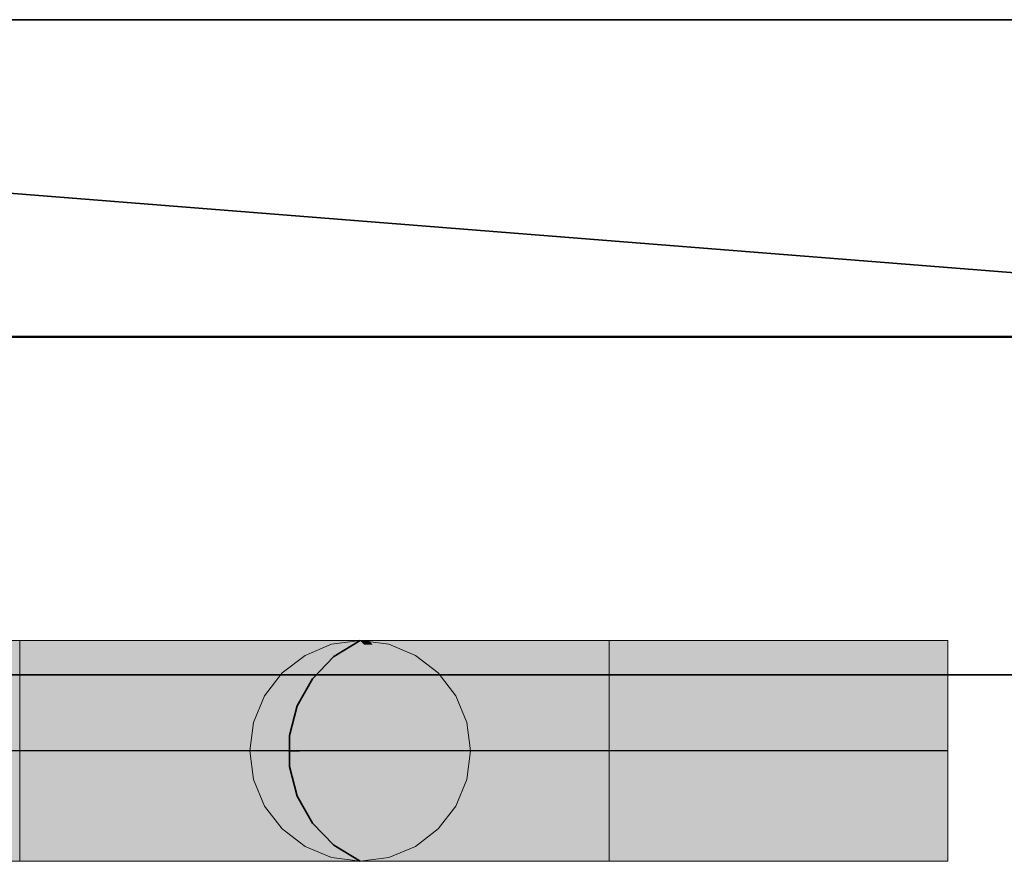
# Model space of a CAD drawing. Extents: x -223 to 557, y -138 to 606.
# Tile 73 of 256: x -47.85 to -44.84, y 140.97 to 143.54. Entities that reach past the tile are written whole.
import ezdxf
from ezdxf.lldxf.tags import DXFTag

# ---------------------------------------------------------------- set-up
doc = ezdxf.new("R2010")
doc.units = 0
doc.linetypes.add('_Hiddenline_', pattern=[3, 2, -1])
doc.layers.get('0').update_dxf_attribs({"lineweight": 35})
doc.layers.add('5_EG-BESTAND', color=7, linetype='Continuous', lineweight=25)
for name, color, linetype, lineweight, true_color in [('A_Wandschlitz', 1, 'Continuous', 35, 0xff0000), ('Rohrleitung', 1, 'Continuous', 5, 0xff0000), ('Rohrleitung-Shading', 1, 'Continuous', 5, 0xff0000), ('X_Geometrie-A07ALDUN1N', 3, 'Continuous', 50, 0x00ff00)]:
    doc.layers.add(name, color=color, linetype=linetype, lineweight=lineweight, true_color=true_color)
tags = doc.linetypes.add('STRICHPUNKT2', pattern=[12.7, 6.35, -3.175, 0, -3.175]).pattern_tags.tags
tags[10:11] = [DXFTag(74, 4), DXFTag(75, 0), DXFTag(340, '0'), DXFTag(46, 0.0), DXFTag(50, 0.0), DXFTag(44, 0.0), DXFTag(45, 0.0)]
tags[8:9] = [DXFTag(74, 4), DXFTag(75, 0), DXFTag(340, '0'), DXFTag(46, 0.0), DXFTag(50, 0.0), DXFTag(44, 0.0), DXFTag(45, 0.0)]
tags[6:7] = [DXFTag(74, 4), DXFTag(75, 0), DXFTag(340, '0'), DXFTag(46, 0.0), DXFTag(50, 0.0), DXFTag(44, 0.0), DXFTag(45, 0.0)]
tags[4:5] = [DXFTag(74, 4), DXFTag(75, 0), DXFTag(340, '0'), DXFTag(46, 0.0), DXFTag(50, 0.0), DXFTag(44, 0.0), DXFTag(45, 0.0)]

# ---------------------------------------------------------------- blocks, each defined once
blk = doc.blocks.new('Shading-A07ALDTV1N', base_point=(-51.4501, 141.6408))
at = {"layer": 'Rohrleitung-Shading', "color": 12, "true_color": 0xd90000}
for points in [[(-51.4501, 141.3038), (-45.0149, 141.3038), (-51.4501, 141.6408)], [(-45.0149, 141.3038), (-51.4501, 141.6408), (-45.0149, 141.6408)], [(-51.4501, 140.9668), (-45.0149, 140.9668), (-51.4501, 141.3038)], [(-45.0149, 140.9668), (-51.4501, 141.3038), (-45.0149, 141.3038)]]:
    blk.add_solid(points, dxfattribs=at)
blk = doc.blocks.new('Shading-A07ALDTZ1N', base_point=(-49.6501, 141.6408))
at = {"layer": 'Rohrleitung-Shading', "color": 12, "true_color": 0xd90000}
for points in [[(-49.6501, 141.3038), (-45.0149, 141.3038), (-49.6501, 141.6408)], [(-45.0149, 141.3038), (-49.6501, 141.6408), (-45.0149, 141.6408)], [(-49.6501, 140.9668), (-45.0149, 140.9668), (-49.6501, 141.3038)], [(-45.0149, 140.9668), (-49.6501, 141.3038), (-45.0149, 141.3038)]]:
    blk.add_solid(points, dxfattribs=at)
blk = doc.blocks.new('Shading-A07ALDU31N', base_point=(-45.0149, 141.6408))
at = {"layer": 'Rohrleitung-Shading', "color": 12, "true_color": 0xd90000}
for points in [[(-45.0149, 141.4904), (-47.8501, 141.4904), (-45.0149, 141.6408)], [(-47.8501, 141.4904), (-45.0149, 141.6408), (-47.8501, 141.6408)], [(-47.8501, 141.3038), (-45.0149, 141.4904), (-47.8501, 141.4904)], [(-47.8501, 141.3038), (-45.0149, 141.3038), (-45.0149, 141.4904)], [(-47.8501, 140.9668), (-45.0149, 140.9668), (-47.8501, 141.3038)], [(-45.0149, 140.9668), (-47.8501, 141.3038), (-45.0149, 141.3038)]]:
    blk.add_solid(points, dxfattribs=at)
blk = doc.blocks.new('Shading-A07ALDU51N', base_point=(-45.0149, 141.6408))
at = {"layer": 'Rohrleitung-Shading', "color": 12, "true_color": 0xd90000}
for points in [[(-45.0149, 141.3719), (-46.0501, 141.3719), (-45.0149, 141.6408)], [(-46.0501, 141.3719), (-45.0149, 141.6408), (-46.0501, 141.6408)], [(-46.0501, 141.3038), (-45.0149, 141.3719), (-46.0501, 141.3719)], [(-46.0501, 141.3038), (-45.0149, 141.3038), (-45.0149, 141.3719)], [(-46.0501, 140.9668), (-45.0149, 140.9668), (-46.0501, 141.3038)], [(-45.0149, 140.9668), (-46.0501, 141.3038), (-45.0149, 141.3038)]]:
    blk.add_solid(points, dxfattribs=at)
blk = doc.blocks.new('Shading-A07ALDU71N', base_point=(-46.0501, 141.3038))
at = {"layer": 'Rohrleitung-Shading', "color": 16, "true_color": 0x8b0000}
for points in [[(-46.7977, 141.6284), (-46.7842, 141.6408), (-46.8101, 141.6408)], [(-46.7722, 141.6284), (-46.7977, 141.6284), (-46.7842, 141.6408)], [(-46.6397, 141.4912), (-46.7722, 141.6284), (-46.7977, 141.6284)], [(-46.6397, 141.4912), (-46.6605, 141.4912), (-46.7977, 141.6284)], [(-46.5564, 141.405), (-46.6397, 141.4912), (-46.6605, 141.4912)], [(-46.5743, 141.405), (-46.5564, 141.405), (-46.6605, 141.4912)], [(-46.4731, 141.3038), (-46.4587, 141.3038), (-46.5743, 141.405)], [(-46.4587, 141.3038), (-46.5743, 141.405), (-46.5564, 141.405)], [(-46.8101, 140.9668), (-46.7842, 140.9668), (-46.4731, 141.3038)], [(-46.7842, 140.9668), (-46.4731, 141.3038), (-46.4587, 141.3038)]]:
    blk.add_solid(points, dxfattribs=at)
at = {"layer": 'Rohrleitung-Shading', "color": 14, "true_color": 0xa20000}
for points in [[(-46.6397, 141.4912), (-46.7083, 141.6408), (-46.7842, 141.6408)], [(-46.5787, 141.4912), (-46.6397, 141.4912), (-46.7083, 141.6408)], [(-46.5041, 141.405), (-46.5787, 141.4912), (-46.6397, 141.4912)], [(-46.5041, 141.405), (-46.5564, 141.405), (-46.6397, 141.4912)], [(-46.4571, 141.3507), (-46.5041, 141.405), (-46.5564, 141.405)], [(-46.4571, 141.3507), (-46.5041, 141.3507), (-46.5564, 141.405)], [(-46.4294, 141.3187), (-46.4571, 141.3507), (-46.5041, 141.3507)], [(-46.4731, 141.3187), (-46.4294, 141.3187), (-46.5041, 141.3507)], [(-46.4587, 141.3038), (-46.4165, 141.3038), (-46.4731, 141.3187)], [(-46.4165, 141.3038), (-46.4731, 141.3187), (-46.4294, 141.3187)], [(-46.7842, 140.9668), (-46.7083, 140.9668), (-46.4731, 141.2889)], [(-46.7083, 140.9668), (-46.4731, 141.2889), (-46.4294, 141.2889)], [(-46.4731, 141.2889), (-46.4294, 141.2889), (-46.4587, 141.3038)], [(-46.4294, 141.2889), (-46.4165, 141.3038), (-46.4587, 141.3038)]]:
    blk.add_solid(points, dxfattribs=at)
at = {"layer": 'Rohrleitung-Shading', "color": 12, "true_color": 0xb60000}
for points in [[(-46.5041, 141.405), (-46.5875, 141.6408), (-46.7083, 141.6408)], [(-46.4208, 141.405), (-46.5041, 141.405), (-46.5875, 141.6408)], [(-46.3824, 141.3507), (-46.4208, 141.405), (-46.5041, 141.405)], [(-46.3824, 141.3507), (-46.4571, 141.3507), (-46.5041, 141.405)], [(-46.3598, 141.3187), (-46.3824, 141.3507), (-46.4571, 141.3507)], [(-46.3598, 141.3187), (-46.4294, 141.3187), (-46.4571, 141.3507)], [(-46.3492, 141.3038), (-46.3598, 141.3187), (-46.4294, 141.3187)], [(-46.4165, 141.3038), (-46.3492, 141.3038), (-46.4294, 141.3187)], [(-46.4571, 141.2568), (-46.3824, 141.2568), (-46.4294, 141.2889)], [(-46.3598, 141.2889), (-46.4294, 141.2889), (-46.4165, 141.3038)], [(-46.3824, 141.2568), (-46.3598, 141.2889), (-46.4294, 141.2889)], [(-46.3598, 141.2889), (-46.3492, 141.3038), (-46.4165, 141.3038)], [(-46.7083, 140.9668), (-46.5875, 140.9668), (-46.4571, 141.2568)], [(-46.5875, 140.9668), (-46.4571, 141.2568), (-46.3824, 141.2568)]]:
    blk.add_solid(points, dxfattribs=at)
at = {"layer": 'Rohrleitung-Shading', "color": 12, "true_color": 0xc70000}
for points in [[(-46.3824, 141.3507), (-46.4301, 141.6408), (-46.5875, 141.6408)], [(-46.2851, 141.3507), (-46.3824, 141.3507), (-46.4301, 141.6408)], [(-46.2691, 141.3187), (-46.2851, 141.3507), (-46.3824, 141.3507)], [(-46.2691, 141.3187), (-46.3598, 141.3187), (-46.3824, 141.3507)], [(-46.2616, 141.3038), (-46.2691, 141.3187), (-46.3598, 141.3187)], [(-46.3492, 141.3038), (-46.2616, 141.3038), (-46.3598, 141.3187)], [(-46.2851, 141.2568), (-46.3824, 141.2568), (-46.2616, 141.3038)], [(-46.3824, 141.2568), (-46.2616, 141.3038), (-46.3492, 141.3038)], [(-46.4208, 141.2026), (-46.3122, 141.2026), (-46.3824, 141.2568)], [(-46.3122, 141.2026), (-46.2851, 141.2568), (-46.3824, 141.2568)], [(-46.5875, 140.9668), (-46.4301, 140.9668), (-46.4208, 141.2026)], [(-46.4301, 140.9668), (-46.4208, 141.2026), (-46.3122, 141.2026)]]:
    blk.add_solid(points, dxfattribs=at)
at = {"layer": 'Rohrleitung-Shading', "color": 12, "true_color": 0xd30000}
for points in [[(-46.2691, 141.3187), (-46.2468, 141.6408), (-46.4301, 141.6408)], [(-46.1635, 141.3187), (-46.2691, 141.3187), (-46.2468, 141.6408)], [(-46.1596, 141.3038), (-46.1635, 141.3187), (-46.2691, 141.3187)], [(-46.2616, 141.3038), (-46.1596, 141.3038), (-46.2691, 141.3187)], [(-46.4301, 140.9668), (-46.2468, 140.9668), (-46.2616, 141.3038)], [(-46.2468, 140.9668), (-46.2616, 141.3038), (-46.1596, 141.3038)]]:
    blk.add_solid(points, dxfattribs=at)
at = {"layer": 'Rohrleitung-Shading', "color": 12, "true_color": 0xd90000}
for points in [[(-46.1596, 141.3038), (-46.0501, 141.3038), (-46.2468, 141.6408)], [(-46.0501, 141.3038), (-46.2468, 141.6408), (-46.0501, 141.6408)], [(-46.2468, 140.9668), (-46.0501, 140.9668), (-46.1596, 141.3038)], [(-46.0501, 140.9668), (-46.1596, 141.3038), (-46.0501, 141.3038)]]:
    blk.add_solid(points, dxfattribs=at)
blk = doc.blocks.new('Shading-A07ALDU91N', base_point=(-46.4731, 141.3038))
at = {"layer": 'Rohrleitung-Shading', "color": 1, "true_color": 0xff0000}
for points in [[(-46.8535, 141.5956), (-46.9786, 141.5956), (-46.8974, 141.6293)], [(-46.7229, 141.6293), (-46.8974, 141.6293), (-46.8101, 141.6408)], [(-46.4731, 141.3038), (-46.7229, 141.6293), (-46.8974, 141.6293)], [(-46.6416, 141.5956), (-46.6971, 141.5956), (-46.7229, 141.6293)], [(-46.7837, 141.5421), (-47.0484, 141.5421), (-46.8535, 141.5956)], [(-47.0484, 141.5421), (-46.8535, 141.5956), (-46.9786, 141.5956)], [(-46.656, 141.5421), (-46.6416, 141.5956), (-46.6971, 141.5956)], [(-46.5718, 141.5421), (-46.656, 141.5421), (-46.6416, 141.5956)], [(-46.8799, 141.4723), (-47.102, 141.4723), (-47.0484, 141.5421)], [(-46.4731, 141.3038), (-46.7837, 141.5421), (-47.0484, 141.5421)], [(-46.4731, 141.3038), (-46.5718, 141.5421), (-46.656, 141.5421)], [(-46.5183, 141.4723), (-46.5429, 141.4723), (-46.5718, 141.5421)], [(-46.6837, 141.391), (-47.1356, 141.391), (-46.8799, 141.4723)], [(-47.1356, 141.391), (-46.8799, 141.4723), (-47.102, 141.4723)], [(-46.5093, 141.391), (-46.5183, 141.4723), (-46.5429, 141.4723)], [(-46.4846, 141.391), (-46.5093, 141.391), (-46.5183, 141.4723)], [(-46.4731, 141.3038), (-47.1471, 141.3038), (-47.1356, 141.391)], [(-46.4731, 141.3038), (-46.6837, 141.391), (-47.1356, 141.391)], [(-46.4731, 141.3038), (-46.4846, 141.391), (-46.5093, 141.391)], [(-47.1356, 141.2166), (-46.4731, 141.3038), (-47.1471, 141.3038)], [(-46.6837, 141.2166), (-47.1356, 141.2166), (-46.4731, 141.3038)], [(-46.7837, 141.0655), (-47.0484, 141.0655), (-46.4731, 141.3038)], [(-46.7229, 140.9783), (-46.8974, 140.9783), (-46.4731, 141.3038)], [(-46.5718, 141.0655), (-46.656, 141.0655), (-46.4731, 141.3038)], [(-46.4846, 141.2166), (-46.5093, 141.2166), (-46.4731, 141.3038)], [(-47.102, 141.1353), (-46.6837, 141.2166), (-47.1356, 141.2166)], [(-46.8799, 141.1353), (-47.102, 141.1353), (-46.6837, 141.2166)], [(-46.5183, 141.1353), (-46.5429, 141.1353), (-46.4846, 141.2166)], [(-46.5429, 141.1353), (-46.4846, 141.2166), (-46.5093, 141.2166)], [(-47.0484, 141.0655), (-46.8799, 141.1353), (-47.102, 141.1353)], [(-46.5718, 141.0655), (-46.5183, 141.1353), (-46.5429, 141.1353)], [(-46.9786, 141.0119), (-46.7837, 141.0655), (-47.0484, 141.0655)], [(-46.8535, 141.0119), (-46.9786, 141.0119), (-46.7837, 141.0655)], [(-46.6416, 141.0119), (-46.6971, 141.0119), (-46.5718, 141.0655)], [(-46.6971, 141.0119), (-46.5718, 141.0655), (-46.656, 141.0655)], [(-46.8974, 140.9783), (-46.8535, 141.0119), (-46.9786, 141.0119)], [(-46.7229, 140.9783), (-46.6416, 141.0119), (-46.6971, 141.0119)], [(-46.8101, 140.9668), (-46.7229, 140.9783), (-46.8974, 140.9783)]]:
    blk.add_solid(points, dxfattribs=at)
blk = doc.blocks.new('Referenz-A07ALDUO1N', base_point=(-167.6747, -99.33))
at = {"layer": '5_EG-BESTAND', "color": 0, "lineweight": 35}
blk.add_line((-24.3232, 142.5682), (-58.7882, 142.5682), dxfattribs=at)
at = {"layer": 'X_Geometrie-A07ALDUN1N', "color": 0, "linetype": 'Continuous', "ltscale": 0.5}
blk.add_line((-85.4263, 142.5682), (11.6736, 142.5682), dxfattribs=at)
blk = doc.blocks.new('Rohrbogen-A07ALE281N', base_point=(-48.9471, 140.9668))
at = {"color": 0, "linetype": 'ByBlock', "lineweight": -2, "ltscale": 0.13}
for p, q in [((-48.7786, 141.5956), (-48.6973, 141.6293)), ((-48.6973, 141.6293), (-48.6101, 141.6408)), ((-48.6101, 141.6408), (-48.5229, 141.6293)), ((-48.5842, 141.6408), (-48.6101, 141.6408)), ((-48.5083, 141.6408), (-48.5842, 141.6408)), ((-48.5229, 141.6293), (-48.4416, 141.5956)), ((-48.3875, 141.6408), (-48.5083, 141.6408)), ((-48.2301, 141.6408), (-48.3875, 141.6408)), ((-48.0468, 141.6408), (-48.2301, 141.6408)), ((-47.8501, 141.6408), (-48.0468, 141.6408)), ((-47.8501, 141.6293), (-47.8501, 141.6408)), ((-47.8501, 141.5956), (-47.8501, 141.6293)), ((-48.8484, 141.5421), (-48.7786, 141.5956)), ((-48.4416, 141.5956), (-48.3718, 141.5421)), ((-47.8501, 141.5421), (-47.8501, 141.5956)), ((-48.902, 141.4723), (-48.8484, 141.5421)), ((-48.3718, 141.5421), (-48.3183, 141.4723)), ((-47.8501, 141.4723), (-47.8501, 141.5421)), ((-48.9356, 141.391), (-48.902, 141.4723)), ((-48.3183, 141.4723), (-48.2846, 141.391)), ((-47.8501, 141.391), (-47.8501, 141.4723)), ((-48.9471, 141.3038), (-48.9356, 141.391)), ((-48.2846, 141.391), (-48.2731, 141.3038)), ((-47.8501, 141.3038), (-47.8501, 141.391)), ((-48.9356, 141.2166), (-48.9471, 141.3038)), ((-48.2731, 141.3038), (-48.2846, 141.2166)), ((-47.8501, 141.3038), (-47.8501, 141.2166)), ((-48.902, 141.1353), (-48.9356, 141.2166)), ((-48.2846, 141.2166), (-48.3183, 141.1353)), ((-47.8501, 141.2166), (-47.8501, 141.1353)), ((-48.8484, 141.0655), (-48.902, 141.1353)), ((-48.3183, 141.1353), (-48.3718, 141.0655)), ((-47.8501, 141.1353), (-47.8501, 141.0655)), ((-48.7786, 141.0119), (-48.8484, 141.0655)), ((-48.3718, 141.0655), (-48.4416, 141.0119)), ((-47.8501, 141.0655), (-47.8501, 141.0119)), ((-48.6973, 140.9783), (-48.7786, 141.0119)), ((-48.4416, 141.0119), (-48.5229, 140.9783)), ((-47.8501, 141.0119), (-47.8501, 140.9783)), ((-48.6101, 140.9668), (-48.6973, 140.9783)), ((-48.5229, 140.9783), (-48.6101, 140.9668)), ((-48.5842, 140.9668), (-48.6101, 140.9668)), ((-48.5083, 140.9668), (-48.5842, 140.9668)), ((-48.3875, 140.9668), (-48.5083, 140.9668)), ((-48.2301, 140.9668), (-48.3875, 140.9668)), ((-48.0468, 140.9668), (-48.2301, 140.9668)), ((-47.8501, 140.9668), (-48.0468, 140.9668)), ((-47.8501, 140.9783), (-47.8501, 140.9668))]:
    blk.add_line(p, q, dxfattribs=at)
at = {"color": 0, "linetype": 'STRICHPUNKT2', "lineweight": 25, "ltscale": 0.25}
for p, q in [((-48.5842, 141.3038), (-48.6101, 141.3038)), ((-48.5083, 141.3038), (-48.5842, 141.3038)), ((-48.3875, 141.3038), (-48.5083, 141.3038)), ((-48.2301, 141.3038), (-48.3875, 141.3038)), ((-48.0468, 141.3038), (-48.2301, 141.3038)), ((-47.8501, 141.3038), (-48.0468, 141.3038))]:
    blk.add_line(p, q, dxfattribs=at)
blk = doc.blocks.new('Rohrbogen-A07ALE2A1N', base_point=(-47.1471, 140.9668))
at = {"color": 0, "linetype": 'ByBlock', "lineweight": -2, "ltscale": 0.13}
for p, q in [((-46.9786, 141.5956), (-46.8973, 141.6293)), ((-46.8973, 141.6293), (-46.8101, 141.6408)), ((-46.8101, 141.6408), (-46.7229, 141.6293)), ((-46.7842, 141.6408), (-46.8101, 141.6408)), ((-46.7083, 141.6408), (-46.7842, 141.6408)), ((-46.7229, 141.6293), (-46.6416, 141.5956)), ((-46.5875, 141.6408), (-46.7083, 141.6408)), ((-46.4301, 141.6408), (-46.5875, 141.6408)), ((-46.2468, 141.6408), (-46.4301, 141.6408)), ((-46.0501, 141.6408), (-46.2468, 141.6408)), ((-46.0501, 141.6293), (-46.0501, 141.6408)), ((-46.0501, 141.5956), (-46.0501, 141.6293)), ((-47.0484, 141.5421), (-46.9786, 141.5956)), ((-46.6416, 141.5956), (-46.5718, 141.5421)), ((-46.0501, 141.5421), (-46.0501, 141.5956)), ((-47.102, 141.4723), (-47.0484, 141.5421)), ((-46.5718, 141.5421), (-46.5183, 141.4723)), ((-46.0501, 141.4723), (-46.0501, 141.5421)), ((-47.1356, 141.391), (-47.102, 141.4723)), ((-46.5183, 141.4723), (-46.4846, 141.391)), ((-46.0501, 141.391), (-46.0501, 141.4723)), ((-47.1471, 141.3038), (-47.1356, 141.391)), ((-46.4846, 141.391), (-46.4731, 141.3038)), ((-46.0501, 141.3038), (-46.0501, 141.391)), ((-47.1356, 141.2166), (-47.1471, 141.3038)), ((-46.4731, 141.3038), (-46.4846, 141.2166)), ((-46.0501, 141.3038), (-46.0501, 141.2166)), ((-47.102, 141.1353), (-47.1356, 141.2166)), ((-46.4846, 141.2166), (-46.5183, 141.1353)), ((-46.0501, 141.2166), (-46.0501, 141.1353)), ((-47.0484, 141.0655), (-47.102, 141.1353)), ((-46.5183, 141.1353), (-46.5718, 141.0655)), ((-46.0501, 141.1353), (-46.0501, 141.0655)), ((-46.9786, 141.0119), (-47.0484, 141.0655)), ((-46.5718, 141.0655), (-46.6416, 141.0119)), ((-46.0501, 141.0655), (-46.0501, 141.0119)), ((-46.8973, 140.9783), (-46.9786, 141.0119)), ((-46.6416, 141.0119), (-46.7229, 140.9783)), ((-46.0501, 141.0119), (-46.0501, 140.9783)), ((-46.8101, 140.9668), (-46.8973, 140.9783)), ((-46.7229, 140.9783), (-46.8101, 140.9668)), ((-46.7842, 140.9668), (-46.8101, 140.9668)), ((-46.7083, 140.9668), (-46.7842, 140.9668)), ((-46.5875, 140.9668), (-46.7083, 140.9668)), ((-46.4301, 140.9668), (-46.5875, 140.9668)), ((-46.2468, 140.9668), (-46.4301, 140.9668)), ((-46.0501, 140.9668), (-46.2468, 140.9668)), ((-46.0501, 140.9783), (-46.0501, 140.9668))]:
    blk.add_line(p, q, dxfattribs=at)
at = {"color": 0, "linetype": 'STRICHPUNKT2', "lineweight": 25, "ltscale": 0.25}
for p, q in [((-46.7842, 141.3038), (-46.8101, 141.3038)), ((-46.7083, 141.3038), (-46.7842, 141.3038)), ((-46.5875, 141.3038), (-46.7083, 141.3038)), ((-46.4301, 141.3038), (-46.5875, 141.3038)), ((-46.2468, 141.3038), (-46.4301, 141.3038)), ((-46.0501, 141.3038), (-46.2468, 141.3038))]:
    blk.add_line(p, q, dxfattribs=at)
blk = doc.blocks.new('Stahlrohr nach DIN 2448-A07ALE2G1N', base_point=(-46.0501, 140.9668))
at = {"color": 0, "linetype": 'ByBlock', "lineweight": -2, "ltscale": 0.13}
for p, q in [((-45.0149, 141.6408), (-46.0501, 141.6408)), ((-46.0501, 141.6408), (-46.0501, 141.4434)), ((-45.0149, 141.6408), (-45.0149, 141.4434)), ((-46.0501, 141.4434), (-46.0501, 141.1642)), ((-45.0149, 141.4434), (-45.0149, 141.1642)), ((-46.0501, 141.1642), (-46.0501, 140.9668)), ((-45.0149, 141.1642), (-45.0149, 140.9668)), ((-46.0501, 140.9668), (-45.0149, 140.9668))]:
    blk.add_line(p, q, dxfattribs=at)
at = {"color": 0, "linetype": 'STRICHPUNKT2', "lineweight": 25, "ltscale": 0.25}
blk.add_line((-45.0149, 141.3038), (-46.0501, 141.3038), dxfattribs=at)
blk = doc.blocks.new('Stahlrohr nach DIN 2448-A07ALE2I1N', base_point=(-47.8501, 140.9668))
at = {"color": 0, "linetype": 'ByBlock', "lineweight": -2, "ltscale": 0.13}
for p, q in [((-45.0149, 141.6408), (-47.8501, 141.6408)), ((-47.8501, 141.6408), (-47.8501, 141.4434)), ((-45.0149, 141.6408), (-45.0149, 141.4434)), ((-47.8501, 141.4434), (-47.8501, 141.1642)), ((-45.0149, 141.4434), (-45.0149, 141.1642)), ((-47.8501, 141.1642), (-47.8501, 140.9668)), ((-45.0149, 141.1642), (-45.0149, 140.9668)), ((-47.8501, 140.9668), (-45.0149, 140.9668))]:
    blk.add_line(p, q, dxfattribs=at)
at = {"color": 0, "linetype": 'STRICHPUNKT2', "lineweight": 25, "ltscale": 0.25}
blk.add_line((-45.0149, 141.3038), (-47.8501, 141.3038), dxfattribs=at)
blk = doc.blocks.new('Stahlrohr nach DIN 2448-A07ALE2K1N', base_point=(-49.6501, 140.9668))
at = {"color": 0, "linetype": 'ByBlock', "lineweight": -2, "ltscale": 0.13}
for p, q in [((-45.0149, 141.6408), (-49.6501, 141.6408)), ((-49.6501, 141.6408), (-49.6501, 141.4434)), ((-45.0149, 141.6408), (-45.0149, 141.4434)), ((-49.6501, 141.4434), (-49.6501, 141.1642)), ((-45.0149, 141.4434), (-45.0149, 141.1642)), ((-49.6501, 141.1642), (-49.6501, 140.9668)), ((-45.0149, 141.1642), (-45.0149, 140.9668)), ((-49.6501, 140.9668), (-45.0149, 140.9668))]:
    blk.add_line(p, q, dxfattribs=at)
at = {"color": 0, "linetype": 'STRICHPUNKT2', "lineweight": 25, "ltscale": 0.25}
blk.add_line((-45.0149, 141.3038), (-49.6501, 141.3038), dxfattribs=at)
blk = doc.blocks.new('Stahlrohr nach DIN 2448-A07ALE2M1N', base_point=(-51.4501, 140.9668))
at = {"color": 0, "linetype": 'ByBlock', "lineweight": -2, "ltscale": 0.13}
for p, q in [((-45.0149, 141.6408), (-51.4501, 141.6408)), ((-45.0149, 141.6408), (-45.0149, 141.4434)), ((-45.0149, 141.4434), (-45.0149, 141.1642)), ((-45.0149, 141.1642), (-45.0149, 140.9668)), ((-51.4501, 140.9668), (-45.0149, 140.9668))]:
    blk.add_line(p, q, dxfattribs=at)
at = {"color": 0, "linetype": 'STRICHPUNKT2', "lineweight": 25, "ltscale": 0.25}
blk.add_line((-45.0149, 141.3038), (-51.4501, 141.3038), dxfattribs=at)
blk = doc.blocks.new('Stahlrohr nach DIN 2448-A07ALE3U1N', base_point=(-47.1471, 140.9668))
at = {"color": 0, "linetype": 'ByBlock', "lineweight": -2, "ltscale": 0.13}
for p, q in [((-46.9786, 141.5956), (-46.8973, 141.6293)), ((-46.8973, 141.6293), (-46.8101, 141.6408)), ((-46.8101, 141.6408), (-46.7229, 141.6293)), ((-46.7229, 141.6293), (-46.6416, 141.5956)), ((-47.0484, 141.5421), (-46.9786, 141.5956)), ((-46.6416, 141.5956), (-46.5718, 141.5421)), ((-47.102, 141.4723), (-47.0484, 141.5421)), ((-46.5718, 141.5421), (-46.5183, 141.4723)), ((-47.1356, 141.391), (-47.102, 141.4723)), ((-46.5183, 141.4723), (-46.4846, 141.391)), ((-47.1471, 141.3038), (-47.1356, 141.391)), ((-46.4846, 141.391), (-46.4731, 141.3038)), ((-47.1356, 141.2166), (-47.1471, 141.3038)), ((-46.4731, 141.3038), (-46.4846, 141.2166)), ((-47.102, 141.1353), (-47.1356, 141.2166)), ((-46.4846, 141.2166), (-46.5183, 141.1353)), ((-47.0484, 141.0655), (-47.102, 141.1353)), ((-46.5183, 141.1353), (-46.5718, 141.0655)), ((-46.9786, 141.0119), (-47.0484, 141.0655)), ((-46.5718, 141.0655), (-46.6416, 141.0119)), ((-46.8973, 140.9783), (-46.9786, 141.0119)), ((-46.6416, 141.0119), (-46.7229, 140.9783)), ((-46.8101, 140.9668), (-46.8973, 140.9783)), ((-46.7229, 140.9783), (-46.8101, 140.9668))]:
    blk.add_line(p, q, dxfattribs=at)
at = {"color": 0, "linetype": '_Hiddenline_', "lineweight": 18}
for p, q in [((-46.8906, 141.5919), (-46.8101, 141.6408)), ((-46.9561, 141.5241), (-46.8906, 141.5919)), ((-47.0023, 141.442), (-46.9561, 141.5241)), ((-47.0262, 141.3509), (-47.0023, 141.442)), ((-47.0262, 141.2567), (-47.0262, 141.3509)), ((-47.0023, 141.1656), (-47.0262, 141.2567)), ((-46.9561, 141.0834), (-47.0023, 141.1656)), ((-46.8906, 141.0157), (-46.9561, 141.0834)), ((-46.8101, 140.9668), (-46.8906, 141.0157))]:
    blk.add_line(p, q, dxfattribs=at)
at = {"color": 0, "lineweight": 35}
for p, q in [((-46.8101, 141.6408), (-46.8906, 141.5919)), ((-46.8906, 141.5919), (-46.9561, 141.5241)), ((-46.9561, 141.5241), (-47.0023, 141.442)), ((-47.0023, 141.442), (-47.0262, 141.3509)), ((-47.0262, 141.3509), (-47.0262, 141.2567)), ((-46.9955, 141.3038), (-47.0292, 141.3038)), ((-47.0262, 141.2567), (-47.0023, 141.1656)), ((-47.0023, 141.1656), (-46.9561, 141.0834)), ((-46.9561, 141.0834), (-46.8906, 141.0157)), ((-46.8906, 141.0157), (-46.8101, 140.9668))]:
    blk.add_line(p, q, dxfattribs=at)
at = {"color": 0, "linetype": 'STRICHPUNKT2', "lineweight": 25, "ltscale": 0.25}
blk.add_line((-46.8101, 141.3038), (-46.8101, 141.3038), dxfattribs=at)
blk = doc.blocks.new('Wandschlitz-A07ALE441N', base_point=(-54.5612, 141.5366))
at = {"color": 0, "linetype": 'ByBlock', "lineweight": -2, "ltscale": 0.35}
for p, q in [((-54.5612, 143.5366), (-29.3212, 141.5366)), ((-29.3212, 143.5366), (-54.5612, 143.5366)), ((-54.5612, 141.5366), (-29.3212, 141.5366))]:
    blk.add_line(p, q, dxfattribs=at)

msp = doc.modelspace()

# ---------------------------------------------------------------- block references
at = {"color": 251, "lineweight": 25, "ltscale": 0.25, "true_color": 0x585858}
msp.add_blockref('Referenz-A07ALDUO1N', (-167.6747, -99.33), dxfattribs=at)
at = {"layer": 'A_Wandschlitz', "ltscale": 0.35}
msp.add_blockref('Wandschlitz-A07ALE441N', (-54.5612, 141.5366), dxfattribs=at)
at = {"layer": 'Rohrleitung'}
for name, p in [('Shading-A07ALDTV1N', (-51.4501, 141.6408)), ('Shading-A07ALDTZ1N', (-49.6501, 141.6408)), ('Shading-A07ALDU31N', (-45.0149, 141.6408)), ('Shading-A07ALDU91N', (-46.4731, 141.3038)), ('Shading-A07ALDU71N', (-46.0501, 141.3038)), ('Shading-A07ALDU51N', (-45.0149, 141.6408))]:
    msp.add_blockref(name, p, dxfattribs=at)
at = {"layer": 'Rohrleitung', "ltscale": 0.13}
for name, p in [('Stahlrohr nach DIN 2448-A07ALE2M1N', (-51.4501, 140.9668)), ('Stahlrohr nach DIN 2448-A07ALE2K1N', (-49.6501, 140.9668)), ('Rohrbogen-A07ALE281N', (-48.9471, 140.9668)), ('Stahlrohr nach DIN 2448-A07ALE2I1N', (-47.8501, 140.9668)), ('Rohrbogen-A07ALE2A1N', (-47.1471, 140.9668)), ('Stahlrohr nach DIN 2448-A07ALE3U1N', (-47.1471, 140.9668)), ('Stahlrohr nach DIN 2448-A07ALE2G1N', (-46.0501, 140.9668))]:
    msp.add_blockref(name, p, dxfattribs=at)

doc.saveas('drawing.dxf')
